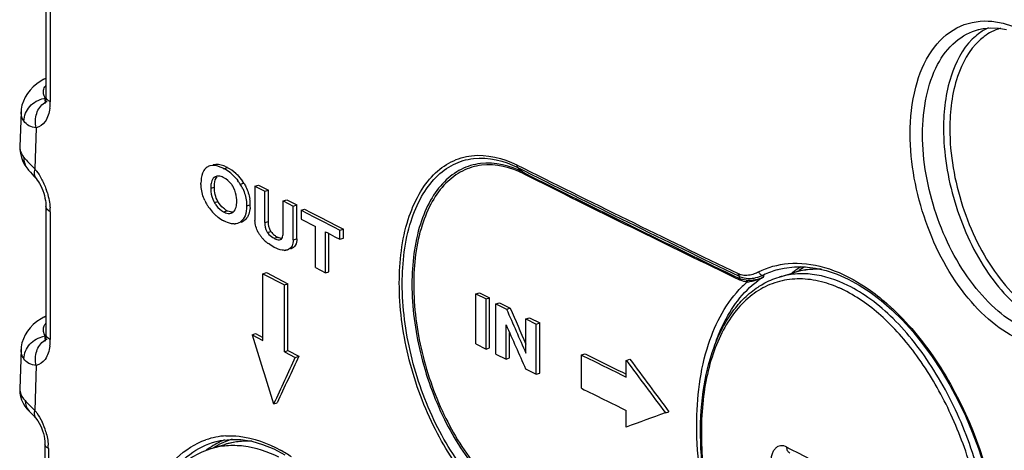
# Model space of a CAD drawing. Header units: millimetres. Extents: x 0 to 1660, y 0 to 1166.
# Tile 70 of 94: x 1183 to 1292, y 940 to 987. Entities that reach past the tile are written whole.
import ezdxf

# ---------------------------------------------------------------- set-up
doc = ezdxf.new("R2010")
doc.units = ezdxf.units.MM
doc.header["$LTSCALE"] = 65.395
doc.layers.get('0').update_dxf_attribs({"linetype": 'CONTINUOUS'})
doc.layers.add('SUPERFICI', color=7, linetype='CONTINUOUS')

msp = doc.modelspace()

# ---------------------------------------------------------------- linework, layer by layer
at = {"color": 7, "linetype": 'Continuous'}
for p, q in [((1185.8, 992.9), (1185.8, 978.78)), ((1289.33, 986.32), (1290.16, 986.4)), ((1290.16, 986.4), (1291.02, 986.36)), ((1288.81, 986.21), (1289.33, 986.32)), ((1288.81, 986.21), (1288.84, 986.22)), ((1291.02, 986.36), (1291.91, 986.2)), ((1184.4, 979.88), (1184.05, 979.52)), ((1184.8, 980.21), (1184.4, 979.88)), ((1185.25, 980.52), (1184.8, 980.21)), ((1185.55, 980.7), (1185.25, 980.52)), ((1185.55, 980.7), (1185.8, 980.84)), ((1183.75, 979.14), (1183.49, 978.73)), ((1184.05, 979.52), (1183.75, 979.14)), ((1183.15, 977.86), (1183.07, 977.41)), ((1183.3, 978.3), (1183.15, 977.86)), ((1183.49, 978.73), (1183.3, 978.3)), ((1185.69, 978.03), (1185.68, 978.02)), ((1185.7, 978.07), (1185.69, 978.03)), ((1185.73, 978.14), (1185.7, 978.07)), ((1185.75, 978.25), (1185.73, 978.14)), ((1185.77, 978.39), (1185.75, 978.25)), ((1185.79, 978.56), (1185.77, 978.39)), ((1185.8, 978.78), (1185.79, 978.56)), ((1185.93, 978.24), (1185.93, 978.24)), ((1183.07, 977.41), (1183.05, 977.11)), ((1183.05, 977.11), (1183.05, 977.11)), ((1182.92, 973.25), (1182.92, 972.95)), ((1182.92, 973.25), (1182.92, 973.24)), ((1182.92, 972.95), (1182.97, 972.5)), ((1182.97, 972.5), (1183.08, 972.05)), ((1183.08, 972.05), (1183.26, 971.62)), ((1183.26, 971.62), (1183.48, 971.21)), ((1183.48, 971.21), (1183.78, 970.79)), ((1183.79, 970.79), (1183.88, 970.68)), ((1183.88, 970.68), (1184.08, 970.45)), ((1184.08, 970.45), (1184.29, 970.21)), ((1184.29, 970.21), (1184.51, 969.96)), ((1184.51, 969.96), (1184.71, 969.74)), ((1184.71, 969.74), (1184.84, 969.58)), ((1184.84, 969.58), (1184.96, 969.39)), ((1184.96, 969.39), (1185.1, 969.18)), ((1185.1, 969.18), (1185.22, 968.94)), ((1208.88, 968.9), (1209.28, 969.02)), ((1209.28, 969.02), (1210.37, 968.45)), ((1185.22, 968.94), (1185.34, 968.69)), ((1185.34, 968.69), (1185.45, 968.42)), ((1185.45, 968.42), (1185.55, 968.14)), ((1185.55, 968.14), (1185.63, 967.87)), ((1208.88, 968.9), (1208.88, 965.11)), ((1208.88, 968.9), (1209.98, 968.33)), ((1209.98, 968.33), (1210.37, 968.45)), ((1209.98, 964.89), (1209.98, 968.33)), ((1210.37, 965.01), (1210.37, 968.45)), ((1185.63, 967.87), (1185.69, 967.59)), ((1185.69, 967.59), (1185.74, 967.33)), ((1185.74, 967.33), (1185.77, 967.08)), ((1185.77, 967.08), (1185.79, 966.84)), ((1185.79, 966.84), (1185.8, 966.64)), ((1212.01, 967.27), (1212.4, 967.39)), ((1212.01, 963.98), (1212.01, 967.27)), ((1212.01, 967.27), (1213.11, 966.7)), ((1212.4, 967.39), (1213.5, 966.82)), ((1185.8, 966.64), (1185.8, 952.52)), ((1213.11, 966.7), (1213.5, 966.82)), ((1213.11, 962.96), (1213.11, 966.7)), ((1213.5, 963.08), (1213.5, 966.82)), ((1213.97, 966.25), (1214.36, 966.37)), ((1213.97, 966.25), (1213.97, 965.26)), ((1213.97, 966.25), (1214.68, 965.88)), ((1214.36, 966.37), (1215.07, 966)), ((1214.68, 965.88), (1215.39, 965.51)), ((1215.07, 966), (1216.1, 965.47)), ((1213.97, 965.26), (1215.56, 964.43)), ((1215.39, 965.51), (1216.11, 965.14)), ((1216.1, 965.47), (1217.93, 964.52)), ((1216.11, 965.14), (1217.54, 964.4)), ((1215.56, 959.9), (1215.56, 964.43)), ((1216.66, 959.33), (1216.66, 963.86)), ((1216.66, 963.86), (1216.93, 963.73)), ((1216.93, 963.73), (1217.72, 963.31)), ((1217.05, 959.45), (1217.05, 963.66)), ((1217.54, 964.4), (1218.26, 964.03)), ((1217.93, 964.52), (1218.65, 964.15)), ((1218.26, 964.03), (1218.65, 964.15)), ((1218.26, 963.04), (1218.26, 964.03)), ((1218.65, 963.16), (1218.65, 964.15)), ((1217.72, 963.31), (1218.26, 963.04)), ((1218.26, 963.04), (1218.65, 963.16)), ((1212.52, 961.88), (1212.46, 961.86)), ((1212.46, 961.86), (1212.52, 961.88)), ((1212.91, 962), (1212.85, 961.98)), ((1209.75, 959.23), (1210.14, 959.35)), ((1209.75, 951.86), (1209.75, 959.23)), ((1209.75, 959.23), (1212.14, 957.99)), ((1210.14, 959.35), (1212.53, 958.11)), ((1215.56, 959.9), (1216.66, 959.33)), ((1216.66, 959.33), (1217.05, 959.45)), ((1266.6, 959.68), (1267.35, 959.85)), ((1266.77, 958.85), (1268.37, 959.34)), ((1267.35, 959.85), (1268.46, 959.99)), ((1269, 959.51), (1268.37, 959.34)), ((1268.46, 959.99), (1269.61, 959.99)), ((1269.69, 959.64), (1269, 959.51)), ((1269.61, 959.99), (1270.78, 959.85)), ((1270.38, 959.71), (1269.69, 959.64)), ((1271.1, 959.73), (1270.38, 959.71)), ((1270.78, 959.85), (1271.98, 959.58)), ((1271.38, 959.72), (1271.1, 959.73)), ((1271.98, 959.58), (1273.19, 959.17)), ((1273.19, 959.17), (1274.4, 958.64)), ((1274.4, 958.64), (1275.63, 957.97)), ((1212.14, 957.99), (1212.53, 958.11)), ((1212.14, 950.61), (1212.14, 957.99)), ((1212.53, 950.73), (1212.53, 958.11)), ((1233.29, 957.01), (1233.68, 957.13)), ((1233.68, 957.13), (1234.8, 956.56)), ((1275.63, 957.97), (1276.84, 957.18)), ((1276.84, 957.18), (1278.05, 956.26)), ((1233.29, 951.48), (1233.29, 957.01)), ((1233.29, 957.01), (1234.41, 956.44)), ((1234.41, 956.44), (1234.8, 956.56)), ((1234.41, 950.91), (1234.41, 956.44)), ((1234.8, 951.03), (1234.8, 956.56)), ((1235.5, 955.89), (1235.89, 956.01)), ((1235.89, 956.01), (1237.06, 955.42)), ((1278.05, 956.26), (1279.23, 955.23)), ((1235.5, 950.36), (1235.5, 955.89)), ((1235.5, 955.89), (1236.67, 955.3)), ((1236.67, 955.3), (1237.06, 955.42)), ((1279.23, 955.23), (1280.4, 954.09)), ((1184.8, 953.95), (1184.4, 953.61)), ((1185.25, 954.26), (1184.8, 953.95)), ((1185.55, 954.44), (1185.25, 954.26)), ((1185.55, 954.44), (1185.8, 954.58)), ((1238.81, 954.23), (1239.21, 954.35)), ((1238.81, 950.45), (1238.81, 954.23)), ((1238.81, 954.23), (1239.94, 953.67)), ((1239.21, 954.35), (1240.33, 953.79)), ((1239.94, 953.67), (1240.33, 953.79)), ((1240.33, 948.26), (1240.33, 953.79)), ((1280.4, 954.09), (1281.53, 952.84)), ((1183.75, 952.87), (1183.49, 952.47)), ((1184.05, 953.26), (1183.75, 952.87)), ((1184.4, 953.61), (1184.05, 953.26)), ((1236.62, 949.8), (1236.62, 953.6)), ((1237.01, 949.92), (1237.01, 952.71)), ((1239.94, 948.14), (1239.94, 953.67)), ((1281.53, 952.84), (1282.62, 951.5)), ((1183.15, 951.6), (1183.07, 951.15)), ((1183.3, 952.04), (1183.15, 951.6)), ((1183.49, 952.47), (1183.3, 952.04)), ((1185.69, 951.76), (1185.68, 951.76)), ((1185.7, 951.8), (1185.69, 951.76)), ((1185.73, 951.88), (1185.7, 951.8)), ((1185.75, 951.99), (1185.73, 951.88)), ((1185.77, 952.13), (1185.75, 951.99)), ((1185.79, 952.3), (1185.77, 952.13)), ((1185.8, 952.52), (1185.79, 952.3)), ((1185.93, 951.98), (1185.93, 951.98)), ((1208.56, 952.49), (1208.95, 952.61)), ((1208.56, 952.49), (1209.75, 951.86)), ((1208.95, 952.61), (1209.75, 952.19)), ((1183.07, 951.15), (1183.05, 950.85)), ((1183.05, 950.85), (1183.05, 950.85)), ((1212.14, 950.61), (1212.53, 950.73)), ((1212.14, 950.61), (1213.34, 949.99)), ((1212.53, 950.73), (1213.73, 950.11)), ((1233.29, 951.48), (1234.41, 950.91)), ((1234.41, 950.91), (1234.8, 951.03)), ((1282.62, 951.5), (1283.68, 950.05)), ((1213.34, 949.99), (1213.73, 950.11)), ((1235.5, 950.36), (1236.62, 949.8)), ((1236.62, 949.8), (1237.01, 949.92)), ((1244.95, 950.26), (1245.34, 950.38)), ((1244.95, 946.57), (1244.95, 950.26)), ((1249.9, 949.66), (1250.3, 949.78)), ((1249.9, 947.82), (1249.9, 949.66)), ((1283.68, 950.05), (1284.68, 948.53)), ((1238.78, 948.72), (1239.94, 948.14)), ((1249.47, 948.34), (1249.9, 948.13)), ((1284.68, 948.53), (1285.63, 946.93)), ((1239.94, 948.14), (1240.33, 948.26)), ((1182.9, 946.53), (1182.9, 946.39)), ((1182.9, 946.53), (1182.9, 946.52)), ((1182.9, 946.39), (1182.92, 946.03)), ((1285.63, 946.93), (1286.53, 945.26)), ((1182.92, 946.03), (1182.99, 945.66)), ((1182.99, 945.66), (1183.11, 945.3)), ((1183.11, 945.3), (1183.28, 944.94)), ((1286.53, 945.26), (1287.35, 943.52)), ((1183.28, 944.94), (1183.48, 944.6)), ((1183.48, 944.6), (1183.73, 944.28)), ((1183.73, 944.28), (1183.94, 944.05)), ((1183.94, 944.06), (1184.06, 943.94)), ((1210.95, 944.85), (1211.34, 944.97)), ((1249.9, 942.29), (1249.9, 944.13)), ((1254.21, 943.87), (1254.6, 943.99)), ((1184.06, 943.94), (1184.24, 943.76)), ((1184.24, 943.76), (1184.41, 943.57)), ((1184.41, 943.57), (1184.6, 943.36)), ((1184.6, 943.36), (1184.67, 943.28)), ((1184.67, 943.28), (1184.75, 943.17)), ((1184.75, 943.17), (1184.9, 942.97)), ((1184.9, 942.97), (1185.04, 942.73)), ((1287.35, 943.52), (1288.11, 941.74)), ((1185.04, 942.73), (1185.18, 942.47)), ((1185.18, 942.47), (1185.31, 942.19)), ((1185.31, 942.19), (1185.42, 941.89)), ((1185.42, 941.89), (1185.51, 941.59)), ((1185.51, 941.59), (1185.59, 941.29)), ((1185.59, 941.29), (1185.64, 941)), ((1185.64, 941), (1185.67, 940.72)), ((1185.67, 940.72), (1185.69, 940.46)), ((1204.58, 940.69), (1205.05, 940.8)), ((1205.05, 940.8), (1206.17, 940.93)), ((1206.17, 940.93), (1207.33, 940.91)), ((1207.55, 940.73), (1206.85, 940.66)), ((1207.33, 940.91), (1208.52, 940.72)), ((1208.26, 940.75), (1207.55, 940.73)), ((1208.38, 940.74), (1208.26, 940.75)), ((1208.52, 940.72), (1209.73, 940.38)), ((1288.11, 941.74), (1288.79, 939.92)), ((1185.69, 940.46), (1185.69, 940.38)), ((1185.69, 940.38), (1185.69, 926.25)), ((1203.93, 939.87), (1205.54, 940.36)), ((1204.58, 940.69), (1204.59, 940.69)), ((1206.17, 940.53), (1205.54, 940.36)), ((1206.85, 940.66), (1206.17, 940.53)), ((1209.73, 940.38), (1210.96, 939.88)), ((1210.96, 939.88), (1212.19, 939.23)), ((1288.79, 939.92), (1289.4, 938.07))]:
    msp.add_line(p, q, dxfattribs=at)
at = {"color": 9, "linetype": 'Continuous'}
for p, q in [((1186.26, 992.34), (1186.26, 978.22)), ((1185.74, 978.61), (1185.79, 978.64)), ((1184.73, 975.36), (1184.57, 970.8)), ((1183.78, 970.79), (1183.79, 970.79)), ((1184.41, 970.96), (1184.57, 970.8)), ((1205.45, 970.83), (1205.84, 970.95)), ((1237.9, 970.96), (1238.51, 970.43)), ((1204.41, 969.9), (1204.61, 969.96)), ((1207.25, 969.12), (1207.65, 969.24)), ((1204, 968.67), (1204.4, 968.79)), ((1204.4, 967.08), (1204.79, 967.2)), ((1207.96, 966.71), (1208.36, 966.83)), ((1186.26, 966.08), (1186.26, 951.95)), ((1205.41, 966.07), (1205.81, 966.19)), ((1207.28, 964.95), (1207.67, 965.07)), ((1209.98, 964.89), (1210.37, 965.01)), ((1210.26, 963.78), (1210.65, 963.9)), ((1210.99, 963.14), (1211.39, 963.26)), ((1213.11, 962.96), (1213.5, 963.08)), ((1212.85, 961.98), (1212.91, 962)), ((1266.6, 959.68), (1266.67, 959.7)), ((1185.74, 952.35), (1185.79, 952.38)), ((1184.73, 949.1), (1184.56, 944.13)), ((1186.06, 939.93), (1186.06, 925.8))]:
    msp.add_line(p, q, dxfattribs=at)
for centre, radius, start, end in [((1292.92, 980.32), 6.8, 127.1914, 134.9826), ((1293.3, 980.23), 6.48, 126.5311, 132.7199), ((1292.97, 980.68), 5.93, 117.4983, 126.5461), ((1292.81, 980.98), 5.59, 106.4705, 117.4331), ((1186.05, 976.05), 2.58, 96.8778, 100.3831), ((1186.66, 976.55), 1.87, 120.1061, 123.6845), ((1186.63, 976.61), 1.8, 116.9471, 120.1038), ((1186.18, 978.78), 0.383, 180.0353, 191.5232), ((1181.04, 978.18), 5.23, 352.5114, 356.3673), ((1180.47, 978.21), 5.79, 356.3568, 0.0284), ((1184.3, 973.2), 1.39, 178.0384, 180.1987), ((2036.66, 2568), 1785.44, 243.42059, 244.29465), ((2046.45, 2587.59), 1807.55, 243.42822, 244.29153), ((2053.86, 2600.94), 1823.01, 243.4321, 244.26853), ((2048.91, 2590.38), 1811.47, 243.42723, 244.26895), ((1178.09, 965.85), 8.19, 16.2916, 19.3444), ((1179.84, 966.08), 6.42, 0.0345, 3.6623), ((1269.04, 950.96), 9.05, 105.6449, 116.1184), ((1274.39, 951.61), 9.88, 127.8592, 128.8172), ((1274.23, 951.81), 9.62, 124.8053, 127.868), ((1270.83, 951.28), 8.43, 106.6603, 106.9739), ((1274.04, 952.08), 9.29, 121.5236, 124.8025), ((1274.35, 951.84), 9.42, 124.682, 125.9202), ((1274.2, 952.06), 9.16, 119.8839, 124.6956), ((1263.4, 960.48), 2.17, 244.2631, 246.2966), ((1270.1, 950.26), 10.57, 130.3257, 134.4563), ((1262.39, 964.62), 6.35, 284.0181, 284.9636), ((1270.15, 950.62), 9.69, 121.7165, 126.2405), ((1262.78, 963.37), 5.05, 290.8609, 296.8007), ((1263.11, 963.25), 4.59, 289.2426, 294.978), ((1267.6, 944.52), 14.37, 63.687, 65.4095), ((1261.95, 936.86), 25.37, 48.5619, 48.9051), ((1186.05, 949.78), 2.58, 96.8778, 100.3831), ((1186.66, 950.29), 1.87, 120.1061, 123.6845), ((1186.63, 950.35), 1.8, 116.9471, 120.1038), ((1186.18, 952.52), 0.383, 180.0353, 191.5232), ((1180.47, 951.95), 5.79, 356.3568, 0.0284), ((1181.04, 951.91), 5.23, 352.5114, 356.3673), ((1166.1, 926.6), 25.45, 43.5251, 44.1649), ((1185.14, 943.68), 0.619, 213.5198, 220.5211), ((1178.9, 939.77), 7.17, 16.2444, 25.5941), ((1206.09, 933.22), 8.1, 100.9462, 108.9073), ((1206.13, 932.99), 8.34, 93.0976, 100.9031), ((1208.75, 932.71), 8.78, 111.6599, 117.5878), ((1208.93, 932.65), 8.69, 110.104, 117.5608), ((1208.88, 932.78), 8.54, 107.1435, 110.0813), ((1180.35, 939.93), 5.71, 0.0328, 3.6597), ((1209.15, 932.06), 9.54, 124.7994, 126.5014), ((1209.06, 932.18), 9.39, 123.6243, 124.7974), ((1208.91, 932.41), 9.11, 117.6017, 123.6446), ((1209.08, 932.37), 9, 118.2679, 121.9637), ((1209.01, 932.49), 8.86, 117.5453, 118.2592), ((1208, 932.3), 8.43, 106.6603, 106.9739), ((1203.41, 924.86), 17.03, 56.0624, 60.9023), ((1399.12, 1191.94), 284.12, 242.431, 243.6969)]:
    msp.add_arc(centre, radius, start, end, dxfattribs=at)
at = {"color": 7, "linetype": 'Continuous'}
for centre, radius, start, end in [((1204.22, 970.04), 1.14, 116.1824, 122.7825), ((1204.22, 970.04), 1.14, 106.9951, 116.1483), ((1203.35, 966.84), 4.51, 52.0007, 62.2533), ((1203.74, 966.96), 4.5, 47.983, 62.231), ((1203.35, 966.85), 4.5, 46.7098, 51.9256), ((1203.64, 966.85), 4.65, 45.4271, 48.0118), ((1204.81, 969.28), 0.73, 106.8298, 123.0446), ((1202.71, 966.27), 5.36, 34.2514, 36.9247), ((1202.64, 966.21), 5.46, 32.1677, 34.2537), ((1203.08, 966.49), 4.94, 25.7002, 32.2215), ((1202.94, 966.28), 5.56, 32.1627, 34.8221), ((1207.86, 968.67), 3.86, 179.9293, 185.3449), ((1204.07, 967.43), 2.78, 27.9377, 30.0133), ((1208.06, 969.5), 5.2, 204.9057, 211.14), ((1206.75, 968.44), 2.71, 207.1999, 209.9597), ((1203.19, 967.25), 3.68, 359.9369, 5.5733), ((1203.91, 966.84), 4.45, 359.9583, 8.0485), ((1204.2, 966.83), 4.15, 356.3001, 0.0492), ((1208.14, 969.55), 5.29, 211.0854, 213.399), ((1208.02, 969.46), 5.14, 213.3975, 215.6895), ((1207.72, 969.24), 4.77, 215.6363, 224.6812), ((1207.56, 969.09), 4.55, 224.7512, 229.0201), ((1206.9, 968.27), 2.35, 236.9774, 242.2331), ((1206.82, 968.12), 2.18, 242.1778, 244.9251), ((1206.05, 966.59), 0.699, 287.0739, 299.0239), ((1206.03, 966.62), 0.73, 299.0387, 306.4048), ((1207.54, 969.07), 4.52, 229.0257, 231.0796), ((1207.54, 969.07), 4.52, 231.0797, 233.0805), ((1207.62, 969.19), 4.66, 233.1384, 242.2584), ((1206.57, 966.1), 1.37, 270.1425, 275.29), ((1212.28, 965.06), 2, 215.5566, 231.9357), ((1207.44, 963.98), 4.57, 358.054, 0.0493), ((1212.6, 965.67), 3.84, 214.8744, 216.8235), ((1212.61, 965.68), 3.85, 216.8236, 218.6915), ((1212.62, 965.69), 3.87, 218.6915, 220.5706), ((1212.67, 965.73), 3.93, 220.5887, 225.8461), ((1212.76, 965.82), 4.05, 225.832, 227.4698), ((1212.89, 965.97), 4.25, 227.5134, 233.5242), ((1212.39, 965.21), 2.19, 232.0373, 240.1152), ((1212.49, 965.38), 2.39, 240.0574, 242.4446), ((1212.35, 965.11), 2.09, 242.3952, 244.8946), ((1212.13, 963.04), 1.23, 271.0149, 276.8705), ((1263.47, 962.39), 3.88, 275.3971, 277.0412), ((2038.13, 2553.09), 1788.36, 243.67107, 243.84794), ((2037.69, 2551.52), 1786.47, 243.67102, 243.81853), ((2038.13, 2549.41), 1788.36, 243.67107, 243.84794)]:
    msp.add_arc(centre, radius, start, end, dxfattribs=at)
for centre, major_axis, ratio, start_param, end_param in [((2907.78, 1442.63), (-1454.02, 2874.88), 0.533775, 7.754694, 7.756347), ((2907.78, 1442.63), (-1453.68, 2874.2), 0.533775, 7.754692, 7.756043), ((2907.78, 1440.89), (-1456.85, 2860.42), 0.535534, 7.752808, 7.754475), ((2907.78, 1346.42), (-1321.45, 4016.95), 0.411099, 7.816896, 7.818788), ((2907.78, 1524.22), (1880.79, 2692.85), 0.35924, -4.258223, -4.256331), ((2907.78, 1524.22), (1880.35, 2692.22), 0.35924, -4.258217, -4.256325), ((2907.78, 1462.93), (1921.8, -1342.26), 0.65615, -2.042544, -2.039267), ((2907.78, 1462.93), (1921.34, -1341.94), 0.65615, 4.240642, 4.24392), ((2907.78, 1448.12), (2113.92, 695.41), 0.026917, 2.460132, 2.463409)]:
    msp.add_ellipse(centre, major_axis=major_axis, ratio=ratio, start_param=start_param, end_param=end_param, dxfattribs=at)
at = {"color": 9, "linetype": 'Continuous'}
for points, knots in [([(1281.26, 974.69), (1281.26, 976.41), (1281.59, 979.62), (1283.27, 983.82), (1286.16, 986.66), (1288.68, 987.19), (1289.86, 987.14)], [0, 0, 0, 0, 0.306765, 0.568229, 0.789901, 1, 1, 1, 1]), ([(1289.86, 987.14), (1290.42, 987.12), (1292.89, 986.72), (1295.11, 985.33), (1296.56, 984.07)], [0, 0, 0, 0, 0.224529, 1, 1, 1, 1]), ([(1282.62, 974.62), (1282.62, 976.03), (1282.86, 978.69), (1284.04, 982.26), (1286.02, 984.95), (1287.88, 985.97), (1288.81, 986.21)], [0, 0, 0, 0, 0.301549, 0.565996, 0.794016, 1, 1, 1, 1]), ([(1288.11, 985.13), (1287, 984.02), (1285.33, 980.75), (1284.94, 977.22), (1284.94, 975.28)], [0, 0, 0, 0, 0.446573, 1, 1, 1, 1]), ([(1288.9, 984.99), (1287.76, 983.94), (1286.03, 980.7), (1285.63, 977.18), (1285.63, 975.24)], [0, 0, 0, 0, 0.444507, 1, 1, 1, 1]), ([(1185.51, 979.37), (1185.53, 979.54), (1185.61, 979.78), (1185.75, 979.98), (1185.79, 980.03)], [0, 0, 0, 0, 0.728468, 1, 1, 1, 1]), ([(1183.36, 976.1), (1183.37, 976.68), (1183.88, 977.86), (1184.99, 978.48), (1185.58, 978.58)], [0, 0, 0, 0, 0.490374, 1, 1, 1, 1]), ([(1184.73, 975.36), (1184.6, 975.87), (1184.6, 976.94), (1185.23, 977.84), (1185.63, 978.11)], [0, 0, 0, 0, 0.521999, 1, 1, 1, 1]), ([(1185.75, 978.24), (1185.7, 978.29), (1185.69, 978.41), (1185.71, 978.5), (1185.72, 978.53)], [0, 0, 0, 0, 0.689396, 1, 1, 1, 1]), ([(1185.72, 978.53), (1185.72, 978.54), (1185.73, 978.57), (1185.73, 978.59), (1185.74, 978.61)], [0, 0, 0, 0, 0.490682, 1, 1, 1, 1]), ([(1186.26, 978.22), (1186.2, 978.25), (1186.01, 978.37), (1185.84, 978.55), (1185.8, 978.7)], [0, 0, 0, 0, 0.307605, 1, 1, 1, 1]), ([(1185.93, 978.24), (1185.91, 978.23), (1185.88, 978.22), (1185.83, 978.21), (1185.81, 978.22)], [0, 0, 0, 0, 0.509691, 1, 1, 1, 1]), ([(1183.36, 976.1), (1183.31, 976.18), (1183.13, 976.49), (1183.04, 976.85), (1183.05, 977.11)], [0, 0, 0, 0, 0.267988, 1, 1, 1, 1]), ([(1186.22, 977.5), (1186.15, 976.98), (1185.91, 976.06), (1185.11, 975.44), (1184.73, 975.36)], [0, 0, 0, 0, 0.571201, 1, 1, 1, 1]), ([(1184.73, 975.36), (1184.45, 975.37), (1183.91, 975.51), (1183.5, 975.89), (1183.36, 976.1)], [0, 0, 0, 0, 0.520237, 1, 1, 1, 1]), ([(1300.1, 951.93), (1299.21, 951.46), (1297.1, 950.9), (1293.75, 951.56), (1290.47, 953.51), (1286.28, 957.72), (1282.5, 964.88), (1281.26, 971.41), (1281.26, 974.69)], [0, 0, 0, 0, 0.089409, 0.185529, 0.295911, 0.422364, 0.708992, 1, 1, 1, 1]), ([(1299.61, 952.72), (1298.73, 952.41), (1296.73, 952.19), (1293.69, 953.11), (1290.75, 955.1), (1287.04, 959.13), (1283.71, 965.71), (1282.62, 971.65), (1282.62, 974.62)], [0, 0, 0, 0, 0.089412, 0.187765, 0.300487, 0.42814, 0.713122, 1, 1, 1, 1]), ([(1284.94, 975.28), (1284.94, 972.55), (1285.84, 967.06), (1288.61, 960.83), (1291.75, 956.76), (1294.84, 953.99), (1297.8, 952.81), (1299.59, 952.94)], [0, 0, 0, 0, 0.283744, 0.568331, 0.69791, 0.813585, 1, 1, 1, 1]), ([(1285.63, 975.24), (1285.63, 972.36), (1286.65, 966.61), (1289.75, 960.2), (1293.21, 956.25), (1295.93, 954.29), (1298.75, 953.37), (1300.61, 953.57), (1301.41, 953.87)], [0, 0, 0, 0, 0.291323, 0.579409, 0.707082, 0.818407, 0.913982, 1, 1, 1, 1]), ([(1182.91, 973.19), (1182.92, 973.1), (1182.95, 972.71), (1183.15, 972.35), (1183.33, 972.12)], [0, 0, 0, 0, 0.233572, 1, 1, 1, 1]), ([(1237.79, 932.07), (1235.88, 933.03), (1232.25, 936.18), (1228.24, 942.5), (1225.54, 950.09), (1224.52, 957.87), (1225.21, 963.99), (1226.85, 967.95), (1228.46, 970.18), (1230.48, 971.7), (1233.68, 972.67), (1236.27, 972.01), (1237.79, 971.25)], [0, 0, 0, 0, 0.120485, 0.264551, 0.420695, 0.572909, 0.706343, 0.763421, 0.814078, 0.859997, 0.904179, 1, 1, 1, 1]), ([(1183.33, 972.12), (1183.4, 972.04), (1183.75, 971.63), (1184.12, 971.26), (1184.41, 970.96)], [0, 0, 0, 0, 0.207518, 1, 1, 1, 1]), ([(1237.9, 932.43), (1236.03, 933.37), (1232.46, 936.47), (1228.52, 942.69), (1225.86, 950.15), (1224.85, 957.8), (1225.53, 963.82), (1227.14, 967.72), (1228.73, 969.9), (1230.71, 971.4), (1233.87, 972.36), (1236.41, 971.71), (1237.9, 970.97)], [0, 0, 0, 0, 0.1205, 0.264567, 0.420708, 0.572917, 0.706351, 0.763429, 0.814089, 0.860003, 0.904185, 1, 1, 1, 1]), ([(1238.51, 970.43), (1237.07, 971.15), (1234.62, 971.78), (1231.58, 970.86), (1229.66, 969.41), (1228.14, 967.31), (1226.59, 963.55), (1225.93, 957.76), (1226.9, 950.38), (1229.47, 943.2), (1233.27, 937.21), (1236.71, 934.23), (1238.51, 933.33)], [0, 0, 0, 0, 0.095903, 0.14011, 0.186053, 0.236729, 0.293819, 0.427248, 0.579488, 0.735569, 0.879588, 1, 1, 1, 1]), ([(1238.57, 970.26), (1237.16, 970.97), (1234.73, 971.59), (1231.72, 970.68), (1229.83, 969.25), (1228.32, 967.16), (1226.78, 963.45), (1226.13, 957.71), (1227.09, 950.42), (1229.63, 943.31), (1233.39, 937.39), (1236.79, 934.44), (1238.57, 933.55)], [0, 0, 0, 0, 0.095891, 0.140098, 0.186042, 0.23672, 0.293813, 0.427247, 0.57949, 0.735575, 0.879601, 1, 1, 1, 1]), ([(1184.57, 970.8), (1184.54, 970.7), (1184.47, 970.34), (1184.54, 969.93), (1184.71, 969.74)], [0, 0, 0, 0, 0.291359, 1, 1, 1, 1]), ([(1184.57, 970.8), (1184.64, 970.72), (1184.9, 970.4), (1185.13, 970.04), (1185.28, 969.76)], [0, 0, 0, 0, 0.23803, 1, 1, 1, 1]), ([(1238.51, 970.43), (1238.54, 970.41), (1238.58, 970.35), (1238.56, 970.29), (1238.55, 970.27)], [0, 0, 0, 0, 0.68666, 1, 1, 1, 1]), ([(1186.26, 966.08), (1186.19, 966.12), (1185.98, 966.24), (1185.8, 966.47), (1185.8, 966.64)], [0, 0, 0, 0, 0.316748, 1, 1, 1, 1]), ([(1267.78, 960.35), (1269.12, 960.46), (1272.03, 960.1), (1274.64, 958.83), (1275.92, 958.01)], [0, 0, 0, 0, 0.468572, 1, 1, 1, 1]), ([(1262.24, 959.25), (1262.39, 959.18), (1262.99, 958.99), (1263.63, 959.1), (1264.06, 959.25)], [0, 0, 0, 0, 0.2718, 1, 1, 1, 1]), ([(1264.5, 959.44), (1264.55, 959.32), (1264.69, 959.12), (1264.95, 959.06), (1265.05, 959.09)], [0, 0, 0, 0, 0.533168, 1, 1, 1, 1]), ([(1274.36, 957.94), (1273.13, 958.55), (1271.19, 959.2), (1268.58, 959.26), (1267.35, 959.03), (1266.77, 958.85)], [0, 0, 0, 0, 0.524707, 0.765909, 1, 1, 1, 1]), ([(1271.49, 959.7), (1270.96, 959.73), (1269.92, 959.71), (1268.9, 959.5), (1268.42, 959.36)], [0, 0, 0, 0, 0.505531, 1, 1, 1, 1]), ([(1272.32, 958.08), (1271.55, 958.34), (1269.99, 958.7), (1267.65, 958.66), (1265.45, 958), (1263.46, 956.75), (1261.75, 954.95), (1260.35, 952.67), (1259.27, 949.96), (1258.54, 946.88), (1258.17, 943.51), (1258.17, 938.62), (1259.11, 932.29), (1261.51, 924.99), (1263.95, 920.46), (1265.36, 918.39)], [0, 0, 0, 0, 0.048454, 0.093903, 0.138243, 0.183615, 0.231933, 0.28455, 0.342164, 0.404901, 0.472428, 0.544072, 0.695697, 0.850926, 1, 1, 1, 1]), ([(1259.68, 951.35), (1259.93, 952.1), (1260.98, 954.76), (1262.75, 957.21), (1264.42, 958.44)], [0, 0, 0, 0, 0.277282, 1, 1, 1, 1]), ([(1262.35, 958.96), (1262.53, 958.87), (1263.27, 958.61), (1264.09, 958.73), (1264.63, 958.91)], [0, 0, 0, 0, 0.268823, 1, 1, 1, 1]), ([(1262.39, 958.7), (1262.43, 958.68), (1262.47, 958.62), (1262.45, 958.56), (1262.44, 958.54)], [0, 0, 0, 0, 0.685102, 1, 1, 1, 1]), ([(1263.12, 958.52), (1263.17, 958.5), (1263.25, 958.44), (1263.24, 958.36), (1263.23, 958.33)], [0, 0, 0, 0, 0.69881, 1, 1, 1, 1]), ([(1263.27, 958.31), (1263.32, 958.32), (1263.54, 958.37), (1263.76, 958.41), (1263.93, 958.45)], [0, 0, 0, 0, 0.230512, 1, 1, 1, 1]), ([(1263.94, 958.54), (1264.03, 958.55), (1264.42, 958.62), (1264.79, 958.74), (1265.06, 958.87)], [0, 0, 0, 0, 0.239221, 1, 1, 1, 1]), ([(1257.68, 942.49), (1257.68, 945.51), (1258.3, 951.02), (1260.95, 956.09), (1262.7, 957.8)], [0, 0, 0, 0, 0.552482, 1, 1, 1, 1]), ([(1273.57, 957.58), (1273.47, 957.63), (1273.06, 957.81), (1272.64, 957.98), (1272.32, 958.08)], [0, 0, 0, 0, 0.254395, 1, 1, 1, 1]), ([(1286.67, 913.64), (1287.6, 915.06), (1288.64, 917.56), (1289.42, 921.16), (1289.86, 925.31), (1289.62, 930.87), (1288.21, 937.59), (1285.79, 944.04), (1282.99, 948.92), (1280.38, 952.27), (1277.77, 954.98), (1275.53, 956.62), (1273.96, 957.4)], [0, 0, 0, 0, 0.103037, 0.160942, 0.222721, 0.355588, 0.496075, 0.637187, 0.771831, 0.834834, 0.894107, 1, 1, 1, 1]), ([(1283.48, 909.75), (1284.19, 910.14), (1285.57, 911.14), (1287.27, 913.18), (1288.64, 915.73), (1289.64, 918.73), (1290.26, 922.09), (1290.57, 927.08), (1289.91, 933.68), (1287.69, 941.44), (1284.74, 947.45), (1281.82, 951.63), (1279.48, 954.26), (1277.02, 956.4), (1275.25, 957.5), (1274.36, 957.94)], [0, 0, 0, 0, 0.043631, 0.090574, 0.142001, 0.198418, 0.259772, 0.325582, 0.467003, 0.614313, 0.757663, 0.82504, 0.888235, 0.946633, 1, 1, 1, 1]), ([(1275.92, 958.01), (1276.15, 957.87), (1277.09, 957.24), (1277.98, 956.54), (1278.63, 955.98)], [0, 0, 0, 0, 0.242109, 1, 1, 1, 1]), ([(1278.74, 955.88), (1280.65, 954.2), (1284.14, 950.08), (1289.37, 940.38), (1291.33, 931.87), (1291.37, 926.22)], [0, 0, 0, 0, 0.231092, 0.485922, 1, 1, 1, 1]), ([(1185.51, 953.1), (1185.53, 953.28), (1185.61, 953.52), (1185.75, 953.72), (1185.79, 953.77)], [0, 0, 0, 0, 0.728468, 1, 1, 1, 1]), ([(1183.36, 949.84), (1183.37, 950.42), (1183.88, 951.6), (1184.99, 952.21), (1185.58, 952.32)], [0, 0, 0, 0, 0.490374, 1, 1, 1, 1]), ([(1184.73, 949.1), (1184.6, 949.61), (1184.6, 950.68), (1185.23, 951.58), (1185.63, 951.85)], [0, 0, 0, 0, 0.521999, 1, 1, 1, 1]), ([(1185.75, 951.98), (1185.7, 952.03), (1185.69, 952.14), (1185.71, 952.24), (1185.72, 952.27)], [0, 0, 0, 0, 0.689396, 1, 1, 1, 1]), ([(1185.72, 952.27), (1185.72, 952.28), (1185.73, 952.31), (1185.73, 952.33), (1185.74, 952.35)], [0, 0, 0, 0, 0.490682, 1, 1, 1, 1]), ([(1186.26, 951.95), (1186.2, 951.99), (1186.01, 952.1), (1185.84, 952.29), (1185.8, 952.44)], [0, 0, 0, 0, 0.307605, 1, 1, 1, 1]), ([(1185.93, 951.98), (1185.91, 951.97), (1185.88, 951.96), (1185.83, 951.95), (1185.81, 951.95)], [0, 0, 0, 0, 0.509691, 1, 1, 1, 1]), ([(1183.36, 949.84), (1183.31, 949.92), (1183.13, 950.23), (1183.04, 950.59), (1183.05, 950.85)], [0, 0, 0, 0, 0.267988, 1, 1, 1, 1]), ([(1186.22, 951.23), (1186.15, 950.72), (1185.91, 949.8), (1185.11, 949.18), (1184.73, 949.1)], [0, 0, 0, 0, 0.571201, 1, 1, 1, 1]), ([(1184.73, 949.1), (1184.45, 949.11), (1183.91, 949.25), (1183.5, 949.63), (1183.36, 949.84)], [0, 0, 0, 0, 0.520237, 1, 1, 1, 1]), ([(1182.9, 946.52), (1182.9, 946.41), (1182.94, 945.92), (1183.23, 945.48), (1183.49, 945.21)], [0, 0, 0, 0, 0.228115, 1, 1, 1, 1]), ([(1183.49, 945.21), (1183.55, 945.15), (1183.84, 944.85), (1184.14, 944.56), (1184.36, 944.33)], [0, 0, 0, 0, 0.21344, 1, 1, 1, 1]), ([(1184.56, 944.13), (1184.54, 944.05), (1184.48, 943.79), (1184.51, 943.5), (1184.62, 943.34)], [0, 0, 0, 0, 0.287442, 1, 1, 1, 1]), ([(1184.56, 944.13), (1184.63, 944.04), (1184.94, 943.64), (1185.2, 943.21), (1185.37, 942.86)], [0, 0, 0, 0, 0.235414, 1, 1, 1, 1]), ([(1263.26, 921.27), (1261.46, 924.53), (1258.75, 931.46), (1257.68, 938.84), (1257.68, 942.49)], [0, 0, 0, 0, 0.505492, 1, 1, 1, 1]), ([(1195.32, 924.72), (1195.38, 926.67), (1195.79, 930.32), (1197.38, 935.21), (1199.89, 938.94), (1202.27, 940.47), (1203.47, 940.89)], [0, 0, 0, 0, 0.306192, 0.573033, 0.800287, 1, 1, 1, 1]), ([(1208.53, 940.72), (1208.03, 940.75), (1207.03, 940.72), (1206.05, 940.52), (1205.58, 940.38)], [0, 0, 0, 0, 0.505138, 1, 1, 1, 1]), ([(1205.68, 941.31), (1206.17, 941.34), (1208.26, 941.28), (1210.29, 940.52), (1211.69, 939.74)], [0, 0, 0, 0, 0.232605, 1, 1, 1, 1]), ([(1186.06, 939.93), (1186, 939.96), (1185.84, 940.07), (1185.69, 940.25), (1185.69, 940.38)], [0, 0, 0, 0, 0.316699, 1, 1, 1, 1]), ([(1199.26, 936.65), (1199.92, 937.64), (1201.45, 939.37), (1203.53, 940.42), (1204.58, 940.69)], [0, 0, 0, 0, 0.523058, 1, 1, 1, 1]), ([(1211.53, 938.96), (1210.3, 939.57), (1208.36, 940.22), (1205.75, 940.28), (1204.52, 940.05), (1203.94, 939.87)], [0, 0, 0, 0, 0.524707, 0.765909, 1, 1, 1, 1]), ([(1267.63, 940.08), (1267.42, 940.19), (1267.06, 940.29), (1266.62, 940.15), (1266.34, 939.93), (1266.11, 939.62), (1265.88, 939.06), (1265.83, 938.58), (1265.83, 938.24)], [0, 0, 0, 0, 0.221522, 0.323897, 0.431054, 0.550075, 0.684693, 1, 1, 1, 1]), ([(1267.97, 939.42), (1267.86, 939.47), (1267.67, 939.68), (1267.63, 939.94), (1267.63, 940.08)], [0, 0, 0, 0, 0.467017, 1, 1, 1, 1])]:
    msp.add_open_spline(points, degree=3, knots=knots, dxfattribs=at)
for points in [[(1289.89, 986.39), (1289.51, 986.21), (1289.14, 985.99), (1288.81, 985.73)], [(1185.6, 978.86), (1185.53, 979.02), (1185.5, 979.2), (1185.51, 979.37)], [(1185.74, 978.61), (1185.68, 978.69), (1185.64, 978.77), (1185.6, 978.86)], [(1183.33, 972.12), (1183.33, 971.65), (1183.49, 971.16), (1183.78, 970.79)], [(1237.79, 971.25), (1237.78, 971.15), (1237.82, 971.03), (1237.9, 970.96)], [(1185.28, 969.76), (1185.49, 969.38), (1185.67, 968.98), (1185.82, 968.56)], [(1185.95, 968.15), (1186.11, 967.61), (1186.21, 967.05), (1186.25, 966.49)], [(1264.5, 959.44), (1265.52, 959.94), (1266.65, 960.25), (1267.78, 960.35)], [(1262.24, 959.25), (1262.24, 959.15), (1262.27, 959.03), (1262.35, 958.96)], [(1264.06, 959.25), (1264.21, 959.3), (1264.36, 959.37), (1264.5, 959.44)], [(1262.35, 958.96), (1262.36, 958.88), (1262.37, 958.79), (1262.39, 958.7)], [(1263.12, 958.52), (1262.87, 958.54), (1262.62, 958.6), (1262.39, 958.7)], [(1263.26, 958.32), (1263.01, 958.34), (1262.76, 958.4), (1262.53, 958.5)], [(1264.04, 958.48), (1264.22, 958.53), (1264.4, 958.59), (1264.58, 958.65)], [(1265.05, 959.09), (1265.04, 959.02), (1265.04, 958.94), (1265.06, 958.87)], [(1185.6, 952.6), (1185.53, 952.76), (1185.5, 952.93), (1185.51, 953.1)], [(1185.74, 952.35), (1185.68, 952.42), (1185.64, 952.51), (1185.6, 952.6)], [(1183.49, 945.21), (1183.49, 944.8), (1183.65, 944.35), (1183.94, 944.06)], [(1185.78, 941.77), (1185.92, 941.29), (1186.02, 940.79), (1186.05, 940.29)]]:
    msp.add_open_spline(points, degree=3, dxfattribs=at)
at = {"color": 7, "linetype": 'Continuous'}
for points, knots in [([(1205.45, 970.83), (1205.32, 970.9), (1204.84, 971.12), (1204.26, 971.24), (1203.89, 971.13)], [0, 0, 0, 0, 0.276056, 1, 1, 1, 1]), ([(1205.84, 970.95), (1205.71, 971.02), (1205.23, 971.24), (1204.65, 971.36), (1204.28, 971.25)], [0, 0, 0, 0, 0.276074, 1, 1, 1, 1]), ([(1203.23, 970.62), (1203.17, 970.53), (1202.96, 970.1), (1202.92, 969.61), (1202.92, 969.24)], [0, 0, 0, 0, 0.217288, 1, 1, 1, 1]), ([(1203.35, 967.31), (1203.14, 967.77), (1202.95, 968.42), (1202.92, 969.08), (1202.92, 969.24)], [0, 0, 0, 0, 0.757924, 1, 1, 1, 1]), ([(1204.41, 969.9), (1204.36, 969.86), (1204.16, 969.68), (1204.08, 969.4), (1204.04, 969.2)], [0, 0, 0, 0, 0.213507, 1, 1, 1, 1]), ([(1204.4, 968.79), (1204.4, 968.91), (1204.41, 969.31), (1204.51, 969.75), (1204.71, 969.94)], [0, 0, 0, 0, 0.292135, 1, 1, 1, 1]), ([(1205.45, 969.83), (1205.39, 969.86), (1205.17, 969.97), (1204.91, 970.03), (1204.73, 970.01)], [0, 0, 0, 0, 0.271354, 1, 1, 1, 1]), ([(1206.47, 968.82), (1206.41, 968.94), (1206.14, 969.34), (1205.76, 969.67), (1205.45, 969.83)], [0, 0, 0, 0, 0.285209, 1, 1, 1, 1]), ([(1207.65, 969.24), (1207.73, 969.11), (1208.04, 968.56), (1208.24, 967.94), (1208.31, 967.46)], [0, 0, 0, 0, 0.241385, 1, 1, 1, 1]), ([(1207.53, 968.63), (1207.74, 968.18), (1207.93, 967.53), (1207.96, 966.87), (1207.96, 966.71)], [0, 0, 0, 0, 0.757751, 1, 1, 1, 1]), ([(1204.4, 967.08), (1204.47, 966.96), (1204.73, 966.56), (1205.11, 966.23), (1205.41, 966.07)], [0, 0, 0, 0, 0.285277, 1, 1, 1, 1]), ([(1205.62, 966.3), (1205.54, 966.35), (1205.21, 966.59), (1204.95, 966.93), (1204.79, 967.2)], [0, 0, 0, 0, 0.223109, 1, 1, 1, 1]), ([(1205.41, 966.07), (1205.48, 966.03), (1205.74, 965.91), (1206.05, 965.86), (1206.25, 965.92)], [0, 0, 0, 0, 0.276055, 1, 1, 1, 1]), ([(1206.46, 966.03), (1206.51, 966.06), (1206.71, 966.25), (1206.79, 966.52), (1206.83, 966.73)], [0, 0, 0, 0, 0.216021, 1, 1, 1, 1]), ([(1207.96, 966.71), (1207.96, 966.34), (1207.9, 965.68), (1207.51, 965.12), (1207.28, 964.95)], [0, 0, 0, 0, 0.568586, 1, 1, 1, 1]), ([(1208.35, 966.56), (1208.34, 966.48), (1208.31, 966.17), (1208.23, 965.86), (1208.14, 965.65)], [0, 0, 0, 0, 0.271846, 1, 1, 1, 1]), ([(1206.57, 964.73), (1206.48, 964.73), (1206.09, 964.77), (1205.72, 964.92), (1205.45, 965.06)], [0, 0, 0, 0, 0.233693, 1, 1, 1, 1]), ([(1208.14, 965.65), (1208.11, 965.59), (1207.99, 965.37), (1207.82, 965.18), (1207.67, 965.07)], [0, 0, 0, 0, 0.273496, 1, 1, 1, 1]), ([(1210.26, 963.78), (1210.31, 963.7), (1210.52, 963.45), (1210.79, 963.25), (1210.99, 963.14)], [0, 0, 0, 0, 0.280123, 1, 1, 1, 1]), ([(1211.72, 963.01), (1211.84, 963.05), (1211.99, 963.37), (1212, 963.65), (1212.01, 963.83)], [0, 0, 0, 0, 0.425569, 1, 1, 1, 1]), ([(1210.99, 963.14), (1211.05, 963.11), (1211.28, 963.01), (1211.55, 962.95), (1211.72, 963.01)], [0, 0, 0, 0, 0.27604, 1, 1, 1, 1]), ([(1213.11, 962.96), (1213.11, 962.74), (1213.06, 962.32), (1212.78, 962.01), (1212.63, 961.93)], [0, 0, 0, 0, 0.574316, 1, 1, 1, 1]), ([(1213.5, 963.08), (1213.5, 962.83), (1213.45, 962.37), (1213.08, 962.06), (1212.91, 962)], [0, 0, 0, 0, 0.578539, 1, 1, 1, 1]), ([(1212.63, 961.93), (1212.61, 961.92), (1212.58, 961.9), (1212.54, 961.89), (1212.52, 961.88)], [0, 0, 0, 0, 0.501992, 1, 1, 1, 1]), ([(1263.12, 958.52), (1263.18, 958.52), (1263.41, 958.51), (1263.65, 958.51), (1263.83, 958.53)], [0, 0, 0, 0, 0.223784, 1, 1, 1, 1]), ([(1264.45, 957.76), (1264.63, 957.88), (1265.36, 958.32), (1266.15, 958.67), (1266.77, 958.85)], [0, 0, 0, 0, 0.252916, 1, 1, 1, 1]), ([(1265.57, 917.94), (1264.45, 919.54), (1262.43, 923.03), (1260.14, 928.67), (1258.63, 934.6), (1257.97, 940.51), (1258.21, 946.05), (1259.19, 950.28), (1260.44, 953.18), (1261.57, 955.02), (1262.89, 956.57), (1263.91, 957.41), (1264.45, 957.76)], [0, 0, 0, 0, 0.136244, 0.27862, 0.421826, 0.560458, 0.689706, 0.806134, 0.859179, 0.908863, 0.955586, 1, 1, 1, 1]), ([(1211.05, 891.19), (1210.12, 891.67), (1208.27, 892.88), (1205.72, 895.18), (1203.34, 898.01), (1200.39, 902.44), (1197.5, 908.76), (1195.8, 915.54), (1195.24, 921.01), (1195.26, 924.91), (1195.71, 928.56), (1196.57, 931.85), (1197.84, 934.72), (1199.51, 937.09), (1201.54, 938.88), (1203.13, 939.63), (1203.93, 939.87)], [0, 0, 0, 0, 0.054992, 0.114955, 0.179646, 0.248389, 0.39375, 0.541483, 0.613048, 0.681428, 0.745675, 0.805149, 0.859647, 0.909518, 0.955763, 1, 1, 1, 1])]:
    msp.add_open_spline(points, degree=3, knots=knots, dxfattribs=at)
for points in [[(1203.6, 971), (1203.45, 970.9), (1203.32, 970.77), (1203.23, 970.62)], [(1206.43, 970.12), (1206.64, 969.93), (1206.83, 969.71), (1207, 969.49)], [(1206.91, 970.17), (1207.13, 969.95), (1207.33, 969.71), (1207.51, 969.45)], [(1204.04, 969.2), (1204.01, 969.02), (1204, 968.85), (1204, 968.67)], [(1204.73, 970.01), (1204.69, 970), (1204.64, 970), (1204.6, 969.98)], [(1204.02, 968.31), (1204.06, 967.93), (1204.16, 967.54), (1204.34, 967.2)], [(1204.79, 967.2), (1204.52, 967.68), (1204.4, 968.25), (1204.4, 968.79)], [(1206.86, 967.61), (1206.82, 967.99), (1206.71, 968.38), (1206.52, 968.73)], [(1206.83, 966.73), (1206.84, 966.78), (1206.85, 966.83), (1206.85, 966.89)], [(1206.85, 966.89), (1206.87, 967.01), (1206.87, 967.12), (1206.87, 967.24)], [(1206.44, 966.01), (1206.25, 966.01), (1206.07, 966.07), (1205.9, 966.14)], [(1206.94, 964.78), (1206.86, 964.76), (1206.78, 964.74), (1206.7, 964.74)], [(1207.28, 964.95), (1207.18, 964.88), (1207.06, 964.82), (1206.94, 964.78)], [(1207.67, 965.07), (1207.57, 965), (1207.45, 964.94), (1207.33, 964.9)], [(1209.25, 963.8), (1209.03, 964.2), (1208.88, 964.66), (1208.88, 965.11)], [(1209.98, 964.89), (1209.98, 964.55), (1210.02, 964.18), (1210.19, 963.88)], [(1210.65, 963.9), (1210.43, 964.21), (1210.37, 964.63), (1210.37, 965.01)], [(1209.45, 963.48), (1209.38, 963.58), (1209.31, 963.69), (1209.25, 963.8)], [(1210.19, 963.88), (1210.21, 963.85), (1210.23, 963.81), (1210.26, 963.78)], [(1211.01, 962.14), (1210.79, 962.26), (1210.57, 962.4), (1210.36, 962.55)], [(1211.84, 963.11), (1211.71, 963.12), (1211.59, 963.17), (1211.47, 963.22)], [(1211.9, 961.83), (1211.59, 961.87), (1211.29, 962), (1211.01, 962.14)], [(1212.15, 961.81), (1212.06, 961.81), (1211.98, 961.82), (1211.9, 961.83)], [(1212.46, 961.86), (1212.4, 961.84), (1212.34, 961.83), (1212.27, 961.82)]]:
    msp.add_open_spline(points, degree=3, dxfattribs=at)
at = {"layer": 'SUPERFICI', "color": 7, "linetype": 'Continuous'}
for p, q in [((1183.05, 977.11), (1182.92, 973.24)), ((1183.05, 950.85), (1182.9, 946.52))]:
    msp.add_line(p, q, dxfattribs=at)

doc.saveas('drawing.dxf')
